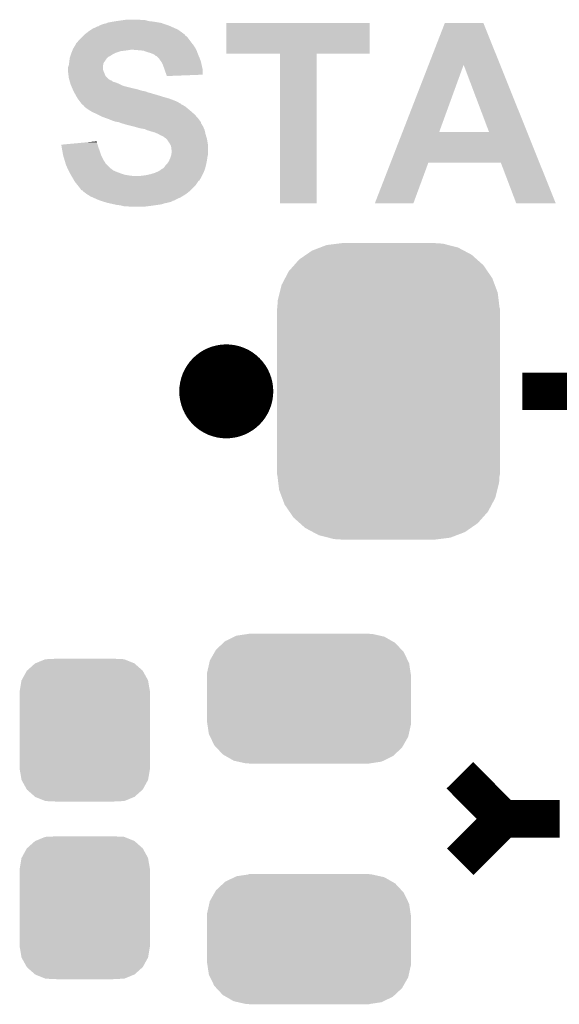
# Model space of a CAD drawing. Extents: x -1.3 to 24.2, y -3.9 to 53.4.
# Tile 29 of 45: x 18.3 to 21.2, y 25.3 to 30.6. Entities that reach past the tile are written whole.
import ezdxf

# ---------------------------------------------------------------- set-up
doc = ezdxf.new("R2010")
doc.units = 0
doc.layers.get('0').update_dxf_attribs({"linetype": 'CONTINUOUS'})
doc.layers.add('LTE_IOT_24_CLICK_V101_GTO', color=11, linetype='CONTINUOUS')
doc.layers.add('LTE_IOT_24_CLICK_V101_GTS', color=8, linetype='CONTINUOUS')

# ---------------------------------------------------------------- blocks, each defined once
blk = doc.blocks.new('CUSTOM_107')
for points in [[(-0.267216, 0.361152), (-0.213724, 0.383108), (0.26779, 0.361152), (0.21312, 0.383108)], [(-0.213724, 0.383108), (-0.20803, 0.383392), (0.21312, 0.383108), (0.212412, 0.383392)], [(-0.20803, 0.383392), (-0.154122, 0.38608), (0.212412, 0.383392), (0.154132, 0.38608)], [(-0.341452, 0.269636), (-0.313432, 0.320688), (0.341702, 0.269636), (0.313176, 0.320688)], [(-0.313432, 0.320688), (-0.312264, 0.321732), (0.313176, 0.320688), (0.312592, 0.321732)], [(-0.312264, 0.321732), (-0.26893, 0.360448), (0.312592, 0.321732), (0.268592, 0.360448)], [(-0.26893, 0.360448), (-0.267216, 0.361152), (0.268592, 0.360448), (0.26779, 0.361152)], [(-0.35179, 0.21082), (-0.342144, 0.268372), (0.35179, 0.21082), (0.34192, 0.268372)], [(-0.342144, 0.268372), (-0.341452, 0.269636), (0.34192, 0.268372), (0.341702, 0.269636)], [(-0.35179, 0.20955), (-0.35179, 0.21082), (0.35179, 0.20955), (0.35179, 0.21082)], [(-0.35179, -0.20955), (-0.35179, 0.20955), (0.35179, -0.20955), (0.35179, 0.20955)], [(-0.35179, -0.21082), (-0.35179, -0.20955), (0.35179, -0.21082), (0.35179, -0.20955)], [(-0.34192, -0.268358), (-0.35179, -0.21082), (0.342148, -0.268358), (0.35179, -0.21082)], [(-0.341702, -0.269636), (-0.34192, -0.268358), (0.341446, -0.269636), (0.342148, -0.268358)], [(-0.313184, -0.320676), (-0.341702, -0.269636), (0.31344, -0.320676), (0.341446, -0.269636)], [(-0.312594, -0.321732), (-0.313184, -0.320676), (0.312258, -0.321732), (0.31344, -0.320676)], [(-0.268602, -0.36044), (-0.312594, -0.321732), (0.26894, -0.36044), (0.312258, -0.321732)], [(-0.267792, -0.361154), (-0.268602, -0.36044), (0.2672, -0.361154), (0.26894, -0.36044)], [(-0.213136, -0.383104), (-0.267792, -0.361154), (0.213734, -0.383104), (0.2672, -0.361154)], [(-0.212414, -0.383394), (-0.213136, -0.383104), (0.207926, -0.383394), (0.213734, -0.383104)], [(-0.154122, -0.38608), (-0.212414, -0.383394), (0.154132, -0.38608), (0.207926, -0.383394)]]:
    blk.add_solid(points)
blk = doc.blocks.new('CUSTOM_169')
for points in [[(-0.452798, 0.31101), (-0.402768, 0.335186), (0.449132, 0.31101), (0.406952, 0.335186)], [(-0.402768, 0.335186), (-0.391944, 0.340416), (0.406952, 0.335186), (0.383606, 0.340416)], [(-0.391944, 0.340416), (-0.328824, 0.34996), (0.383606, 0.340416), (0.341002, 0.34996)], [(-0.328824, 0.34996), (-0.32512, 0.35052), (0.341002, 0.34996), (0.32512, 0.35052)], [(-0.32512, 0.35052), (-0.32512, 0.35179), (0.32512, 0.35052), (0.32512, 0.35179)], [(-0.502238, 0.26493), (-0.462918, 0.301578), (0.499748, 0.26493), (0.465588, 0.301578)], [(-0.462918, 0.301578), (-0.452798, 0.31101), (0.465588, 0.301578), (0.449132, 0.31101)], [(-0.535846, 0.206294), (-0.50957, 0.252138), (0.533824, 0.206294), (0.51167, 0.252138)], [(-0.50957, 0.252138), (-0.502238, 0.26493), (0.51167, 0.252138), (0.499748, 0.26493)], [(-0.55062, 0.140344), (-0.53921, 0.191284), (0.54878, 0.140344), (0.541076, 0.191284)], [(-0.53921, 0.191284), (-0.535846, 0.206294), (0.541076, 0.191284), (0.533824, 0.206294)], [(-0.55118, 0.12446), (-0.55062, 0.140344), (0.55118, 0.12446), (0.54878, 0.140344)], [(-0.55118, -0.12446), (-0.55118, 0.12446), (0.55118, -0.12446), (0.55118, 0.12446)], [(-0.548778, -0.140342), (-0.55118, -0.12446), (0.55062, -0.140342), (0.55118, -0.12446)], [(-0.541076, -0.191284), (-0.548778, -0.140342), (0.539208, -0.191284), (0.55062, -0.140342)], [(-0.533822, -0.206292), (-0.541076, -0.191284), (0.535846, -0.206292), (0.539208, -0.191284)], [(-0.51167, -0.252138), (-0.533822, -0.206292), (0.509568, -0.252138), (0.535846, -0.206292)], [(-0.499748, -0.264928), (-0.51167, -0.252138), (0.502238, -0.264928), (0.509568, -0.252138)], [(-0.46559, -0.301578), (-0.499748, -0.264928), (0.462916, -0.301578), (0.502238, -0.264928)], [(-0.449132, -0.31101), (-0.46559, -0.301578), (0.452798, -0.31101), (0.462916, -0.301578)], [(-0.406954, -0.335186), (-0.449132, -0.31101), (0.402766, -0.335186), (0.452798, -0.31101)], [(-0.383606, -0.340416), (-0.406954, -0.335186), (0.391944, -0.340416), (0.402766, -0.335186)], [(-0.341004, -0.34996), (-0.383606, -0.340416), (0.328822, -0.34996), (0.391944, -0.340416)], [(-0.32512, -0.35052), (-0.341004, -0.34996), (0.32512, -0.35052), (0.328822, -0.34996)], [(-0.32512, -0.35179), (-0.32512, -0.35052), (0.32512, -0.35179), (0.32512, -0.35052)]]:
    blk.add_solid(points)
blk = doc.blocks.new('CUSTOM_174')
for points in [[(-0.333938, 0.790942), (-0.273256, 0.798498), (0.32361, 0.790942), (0.29379, 0.798498)], [(-0.273256, 0.798498), (-0.25019, 0.80137), (0.29379, 0.798498), (0.25019, 0.80137)], [(-0.44566, 0.738152), (-0.412794, 0.76087), (0.45012, 0.738152), (0.407388, 0.76087)], [(-0.412794, 0.76087), (-0.368484, 0.777768), (0.407388, 0.76087), (0.3756, 0.777768)], [(-0.368484, 0.777768), (-0.333938, 0.790942), (0.3756, 0.777768), (0.32361, 0.790942)], [(-0.50967, 0.681926), (-0.482218, 0.71288), (0.51306, 0.681926), (0.47841, 0.71288)], [(-0.482218, 0.71288), (-0.44566, 0.738152), (0.47841, 0.71288), (0.45012, 0.738152)], [(-0.55793, 0.61233), (-0.538216, 0.649738), (0.560798, 0.61233), (0.53514, 0.649738)], [(-0.538216, 0.649738), (-0.50967, 0.681926), (0.53514, 0.649738), (0.51306, 0.681926)], [(-0.577562, 0.575076), (-0.55793, 0.61233), (0.574852, 0.575076), (0.560798, 0.61233)], [(-0.597996, 0.49319), (-0.587972, 0.533366), (0.595442, 0.49319), (0.590586, 0.533366)], [(-0.587972, 0.533366), (-0.577562, 0.575076), (0.590586, 0.533366), (0.574852, 0.575076)], [(-0.60071, 0.44958), (-0.597996, 0.49319), (0.60071, 0.44958), (0.595442, 0.49319)], [(-0.60198, -0.44958), (-0.60198, 0.44958), (0.60198, -0.44958), (0.60198, 0.44958)], [(-0.59544, -0.49319), (-0.60071, -0.44958), (0.597996, -0.49319), (0.60071, -0.44958)], [(-0.590586, -0.533366), (-0.59544, -0.49319), (0.58797, -0.533366), (0.597996, -0.49319)], [(-0.57485, -0.575076), (-0.590586, -0.533366), (0.577562, -0.575076), (0.58797, -0.533366)], [(-0.560798, -0.61233), (-0.57485, -0.575076), (0.557928, -0.61233), (0.577562, -0.575076)], [(-0.535138, -0.649738), (-0.560798, -0.61233), (0.538216, -0.649738), (0.557928, -0.61233)], [(-0.51306, -0.681926), (-0.535138, -0.649738), (0.509668, -0.681926), (0.538216, -0.649738)], [(-0.478408, -0.71288), (-0.51306, -0.681926), (0.482218, -0.71288), (0.509668, -0.681926)], [(-0.45012, -0.738152), (-0.478408, -0.71288), (0.445658, -0.738152), (0.482218, -0.71288)], [(-0.407386, -0.76087), (-0.45012, -0.738152), (0.412794, -0.76087), (0.445658, -0.738152)], [(-0.3756, -0.777768), (-0.407386, -0.76087), (0.368482, -0.777768), (0.412794, -0.76087)], [(-0.323608, -0.790942), (-0.3756, -0.777768), (0.333938, -0.790942), (0.368482, -0.777768)], [(-0.29379, -0.798498), (-0.323608, -0.790942), (0.273254, -0.798498), (0.333938, -0.790942)], [(-0.25019, -0.80137), (-0.29379, -0.798498), (0.25019, -0.80137), (0.273254, -0.798498)]]:
    blk.add_solid(points)

msp = doc.modelspace()

# ---------------------------------------------------------------- linework, layer by layer
at = {"layer": 'LTE_IOT_24_CLICK_V101_GTO', "const_width": 0.254}
msp.add_lwpolyline([(19.28114, 28.6004, 1), (19.53514, 28.6004, 1)], format="xyb", close=True, dxfattribs=at)
at = {"layer": 'LTE_IOT_24_CLICK_V101_GTO', "const_width": 0.2032}
for points in [[(21.00834, 28.6004), (21.36394, 28.6004)], [(20.67052, 26.52522), (20.9042, 26.289)], [(20.67306, 26.05786), (20.9042, 26.289)], [(20.9042, 26.289), (21.209, 26.289)]]:
    msp.add_lwpolyline(points, dxfattribs=at)
at = {"layer": 'LTE_IOT_24_CLICK_V101_GTO'}
for points in [[(18.83156, 30.60446), (18.84934, 30.607), (18.980154, 30.60446), (18.971264, 30.607)], [(18.84934, 30.607), (18.867122, 30.60954), (18.953482, 30.607), (18.938238, 30.60954)], [(18.66392, 30.54604), (18.679154, 30.556198), (19.160744, 30.54604), (19.146522, 30.556198)], [(18.679154, 30.556198), (18.686778, 30.56128), (19.146522, 30.556198), (19.135088, 30.56128)], [(18.686778, 30.56128), (18.714724, 30.57398), (19.135088, 30.56128), (19.106514, 30.57398)], [(18.714724, 30.57398), (18.717266, 30.573986), (19.106514, 30.57398), (19.1065, 30.573986)], [(18.717266, 30.573986), (18.7198, 30.57652), (19.1065, 30.573986), (19.100798, 30.57652)], [(18.7198, 30.57652), (18.719804, 30.576522), (19.100798, 30.57652), (19.100794, 30.576522)], [(18.719804, 30.576522), (18.729962, 30.5816), (19.100794, 30.576522), (19.08556, 30.5816)], [(18.729962, 30.5816), (18.737582, 30.58414), (19.08556, 30.5816), (19.07794, 30.58414)], [(18.737582, 30.58414), (18.745202, 30.58668), (19.07794, 30.58414), (19.071166, 30.58668)], [(18.745202, 30.58668), (18.757902, 30.589222), (19.071166, 30.58668), (19.064386, 30.589222)], [(18.757902, 30.589222), (18.764244, 30.591758), (19.064386, 30.589222), (19.057622, 30.591758)], [(18.764244, 30.591758), (18.770602, 30.5943), (19.057622, 30.591758), (19.042374, 30.5943)], [(18.770602, 30.5943), (18.79854, 30.59938), (19.042374, 30.5943), (19.0119, 30.59938)], [(18.79854, 30.59938), (18.81505, 30.60192), (19.0119, 30.59938), (18.989042, 30.60192)], [(18.81505, 30.60192), (18.83156, 30.60446), (18.989042, 30.60192), (18.980154, 30.60446)], [(19.40814, 30.426684), (19.408162, 30.591736), (20.182816, 30.426684), (20.18284, 30.591736)], [(19.408162, 30.591736), (19.408164, 30.59176), (20.18284, 30.591736), (19.408164, 30.59176)], [(20.501514, 30.365642), (20.58925, 30.591744), (20.888194, 30.365642), (20.797524, 30.591744)], [(20.58925, 30.591744), (20.589258, 30.59176), (20.797524, 30.591744), (20.589258, 30.59176)], [(18.610582, 30.49778), (18.62836, 30.515558), (19.210656, 30.49778), (19.19732, 30.515558)], [(18.62836, 30.515558), (18.63344, 30.520638), (19.19732, 30.515558), (19.192238, 30.520638)], [(18.63344, 30.520638), (18.635982, 30.52318), (19.192238, 30.520638), (19.187166, 30.52318)], [(18.635982, 30.52318), (18.641056, 30.528254), (19.187166, 30.52318), (19.184622, 30.528254)], [(18.641056, 30.528254), (18.641062, 30.52826), (19.184622, 30.528254), (19.184616, 30.52826)], [(18.641062, 30.52826), (18.660654, 30.5435), (19.184616, 30.52826), (19.1643, 30.5435)], [(18.660654, 30.5435), (18.66392, 30.54604), (19.1643, 30.5435), (19.160744, 30.54604)], [(18.57705, 30.44444), (18.578066, 30.44698), (18.87728, 30.44444), (18.892518, 30.44698)], [(18.578066, 30.44698), (18.5801, 30.452062), (19.24558, 30.44698), (19.24304, 30.452062)], [(18.5801, 30.452062), (18.583144, 30.457138), (19.24304, 30.452062), (19.2405, 30.457138)], [(18.583144, 30.457138), (18.59229, 30.47238), (19.2405, 30.457138), (19.23034, 30.47238)], [(18.59229, 30.47238), (18.59534, 30.477462), (19.23034, 30.47238), (19.226276, 30.477462)], [(18.59534, 30.477462), (18.595346, 30.480006), (19.226276, 30.477462), (19.22424, 30.480006)], [(18.595346, 30.480006), (18.600418, 30.48508), (19.22424, 30.480006), (19.22018, 30.48508)], [(18.600418, 30.48508), (18.60296, 30.487622), (19.22018, 30.48508), (19.218274, 30.487622)], [(18.60296, 30.487622), (18.610582, 30.49778), (19.218274, 30.487622), (19.210656, 30.49778)], [(18.9357, 30.44444), (18.905222, 30.44698), (19.24685, 30.44444), (19.24558, 30.44698)], [(18.560344, 30.38602), (18.562038, 30.40126), (18.75282, 30.38602), (18.76298, 30.40126)], [(18.562038, 30.40126), (18.562322, 30.403802), (18.76298, 30.40126), (18.765522, 30.403802)], [(18.562322, 30.403802), (18.564012, 30.408874), (18.765522, 30.403802), (18.770594, 30.408874)], [(18.564012, 30.408874), (18.564014, 30.40888), (18.770594, 30.408874), (18.773138, 30.40888)], [(18.564014, 30.40888), (18.568246, 30.42158), (18.773138, 30.40888), (18.793462, 30.42158)], [(18.568246, 30.42158), (18.56994, 30.42666), (18.793462, 30.42158), (18.80362, 30.42666)], [(18.56994, 30.42666), (18.57197, 30.43174), (18.80362, 30.42666), (18.81378, 30.43174)], [(18.57197, 30.43174), (18.575018, 30.439358), (18.81378, 30.43174), (18.836638, 30.439358)], [(18.575018, 30.439358), (18.57705, 30.44444), (18.836638, 30.439358), (18.87728, 30.44444)], [(18.961098, 30.4419), (18.9357, 30.44444), (19.24812, 30.4419), (19.24685, 30.44444)], [(18.98142, 30.43428), (18.961098, 30.4419), (19.250978, 30.43428), (19.24812, 30.4419)], [(18.9992, 30.429202), (18.98142, 30.43428), (19.252882, 30.429202), (19.250978, 30.43428)], [(19.0119, 30.42412), (18.9992, 30.429202), (19.254788, 30.42412), (19.252882, 30.429202)], [(19.01698, 30.42158), (19.0119, 30.42412), (19.25574, 30.42158), (19.254788, 30.42412)], [(19.022056, 30.419042), (19.01698, 30.42158), (19.256828, 30.419042), (19.25574, 30.42158)], [(19.027134, 30.413966), (19.022056, 30.419042), (19.259004, 30.413966), (19.256828, 30.419042)], [(19.029676, 30.41396), (19.027134, 30.413966), (19.259006, 30.41396), (19.259004, 30.413966)], [(19.03984, 30.4038), (19.029676, 30.41396), (19.26336, 30.4038), (19.259006, 30.41396)], [(19.044918, 30.398722), (19.03984, 30.4038), (19.265266, 30.398722), (19.26336, 30.4038)], [(19.055806, 30.383478), (19.044918, 30.398722), (19.27098, 30.383478), (19.265266, 30.398722)], [(19.697676, 30.42666), (19.40814, 30.426684), (20.182816, 30.42666), (20.182816, 30.426684)], [(19.697678, 30.426636), (19.697676, 30.42666), (19.89582, 30.426636), (20.182816, 30.42666)], [(19.6977, 29.616424), (19.697678, 30.426636), (19.895796, 29.616424), (19.89582, 30.426636)], [(18.55216, 30.337762), (18.552162, 30.350464), (18.742662, 30.337762), (18.742662, 30.350464)], [(18.552162, 30.350464), (18.557236, 30.363158), (18.742662, 30.350464), (18.74266, 30.363158)], [(18.557236, 30.363158), (18.55724, 30.363164), (18.74266, 30.363158), (18.74266, 30.363164)], [(18.55724, 30.363164), (18.559054, 30.37586), (18.74266, 30.363164), (18.745198, 30.37586)], [(18.559054, 30.37586), (18.55978, 30.38094), (18.745198, 30.37586), (18.749008, 30.38094)], [(18.55978, 30.38094), (18.560344, 30.38602), (18.749008, 30.38094), (18.75282, 30.38602)], [(19.057618, 30.380938), (19.055806, 30.383478), (19.271546, 30.380938), (19.27098, 30.383478)], [(19.06524, 30.3657), (19.057618, 30.380938), (19.274932, 30.3657), (19.271546, 30.380938)], [(19.07286, 30.34538), (19.06524, 30.3657), (19.279448, 30.34538), (19.274932, 30.3657)], [(19.075402, 30.337758), (19.07286, 30.34538), (19.28114, 30.337758), (19.279448, 30.34538)], [(20.360604, 30.002508), (20.501514, 30.365642), (20.55877, 30.002508), (20.690824, 30.365642)], [(20.82797, 30.00248), (20.690824, 30.365642), (21.033826, 30.00248), (20.888194, 30.365642)], [(18.552162, 30.337758), (18.55216, 30.337762), (18.742662, 30.337758), (18.742662, 30.337762)], [(18.553008, 30.33014), (18.552162, 30.337758), (18.7452, 30.33014), (18.742662, 30.337758)], [(18.554136, 30.319978), (18.553008, 30.33014), (18.750282, 30.319978), (18.7452, 30.33014)], [(18.5547, 30.3149), (18.554136, 30.319978), (18.751552, 30.3149), (18.750282, 30.319978)], [(18.555336, 30.309816), (18.5547, 30.3149), (18.752822, 30.309816), (18.751552, 30.3149)], [(18.556606, 30.29966), (18.555336, 30.309816), (18.760442, 30.29966), (18.752822, 30.309816)], [(18.55724, 30.294582), (18.556606, 30.29966), (18.76552, 30.294582), (18.760442, 30.29966)], [(18.558692, 30.2895), (18.55724, 30.294582), (18.7706, 30.2895), (18.76552, 30.294582)], [(18.560144, 30.28442), (18.558692, 30.2895), (18.778222, 30.28442), (18.7706, 30.2895)], [(19.07794, 30.330138), (19.075402, 30.337758), (19.281132, 30.330138), (19.28114, 30.337758)], [(19.08302, 30.31744), (19.07794, 30.330138), (19.28112, 30.31744), (19.281132, 30.330138)], [(19.084714, 30.31236), (19.08302, 30.31744), (19.281116, 30.31236), (19.28112, 30.31744)], [(19.085558, 30.309822), (19.084714, 30.31236), (19.215776, 30.309822), (19.281116, 30.31236)], [(19.08556, 30.304764), (19.085558, 30.309822), (19.08556, 30.304764), (19.215776, 30.309822)], [(18.56087, 30.28188), (18.560144, 30.28442), (18.783302, 30.28188), (18.778222, 30.28442)], [(18.561596, 30.279336), (18.56087, 30.28188), (18.79092, 30.279336), (18.783302, 30.28188)], [(18.563046, 30.274258), (18.561596, 30.279336), (18.796006, 30.274258), (18.79092, 30.279336)], [(18.563772, 30.271718), (18.563046, 30.274258), (18.806162, 30.271718), (18.796006, 30.274258)], [(18.566674, 30.26156), (18.563772, 30.271718), (18.83156, 30.26156), (18.806162, 30.271718)], [(18.567398, 30.25902), (18.566674, 30.26156), (18.836642, 30.25902), (18.83156, 30.26156)], [(18.569576, 30.25394), (18.567398, 30.25902), (18.846802, 30.25394), (18.836642, 30.25902)], [(18.571752, 30.248862), (18.569576, 30.25394), (18.86204, 30.248862), (18.846802, 30.25394)], [(18.576108, 30.2387), (18.571752, 30.248862), (18.90268, 30.2387), (18.86204, 30.248862)], [(18.578286, 30.23362), (18.576108, 30.2387), (18.925538, 30.23362), (18.90268, 30.2387)], [(18.581552, 30.226), (18.578286, 30.23362), (18.95094, 30.226), (18.925538, 30.23362)], [(18.58264, 30.22346), (18.581552, 30.226), (18.958564, 30.22346), (18.95094, 30.226)], [(18.58264, 30.223458), (18.58264, 30.22346), (18.96365, 30.223458), (18.963642, 30.22346)], [(18.584026, 30.220918), (18.58264, 30.223458), (18.973802, 30.220918), (18.96365, 30.223458)], [(18.586796, 30.21584), (18.584026, 30.220918), (18.986502, 30.21584), (18.973802, 30.220918)], [(18.588184, 30.213298), (18.586796, 30.21584), (18.9992, 30.213298), (18.986502, 30.21584)], [(18.590954, 30.20822), (18.588184, 30.213298), (19.01444, 30.20822), (18.9992, 30.213298)], [(18.593724, 30.20314), (18.590954, 30.20822), (19.03222, 30.20314), (19.01444, 30.20822)], [(18.59788, 30.19552), (18.593724, 30.20314), (19.056986, 30.19552), (19.03222, 30.20314)], [(18.599404, 30.19298), (18.59788, 30.19552), (19.06524, 30.19298), (19.056986, 30.19552)], [(18.605498, 30.182822), (18.599404, 30.19298), (19.1008, 30.182822), (19.06524, 30.19298)], [(18.615026, 30.17012), (18.605498, 30.182822), (19.13382, 30.17012), (19.1008, 30.182822)], [(18.620742, 30.1625), (18.615026, 30.17012), (19.149058, 30.1625), (19.13382, 30.17012)], [(18.626458, 30.15488), (18.620742, 30.1625), (19.161762, 30.15488), (19.149058, 30.1625)], [(18.626476, 30.154856), (18.626458, 30.15488), (19.1643, 30.154856), (19.161762, 30.15488)], [(18.62836, 30.152342), (18.626476, 30.154856), (19.164316, 30.152342), (19.1643, 30.154856)], [(18.62837, 30.152334), (18.62836, 30.152342), (19.164316, 30.152334), (19.164316, 30.152342)], [(18.633442, 30.147262), (18.62837, 30.152334), (19.174456, 30.147262), (19.164316, 30.152334)], [(18.633446, 30.14726), (18.633442, 30.147262), (19.174458, 30.14726), (19.174456, 30.147262)], [(18.638514, 30.14472), (18.633446, 30.14726), (19.178692, 30.14472), (19.174458, 30.14726)], [(18.641058, 30.139644), (18.638514, 30.14472), (19.187154, 30.139644), (19.178692, 30.14472)], [(18.641064, 30.13964), (18.641058, 30.139644), (19.18716, 30.13964), (19.187154, 30.139644)], [(18.65376, 30.12948), (18.641064, 30.13964), (19.199352, 30.12948), (19.18716, 30.13964)], [(18.669, 30.11932), (18.65376, 30.12948), (19.211544, 30.11932), (19.199352, 30.12948)], [(18.67789, 30.11424), (18.669, 30.11932), (19.21764, 30.11424), (19.211544, 30.11932)], [(18.686778, 30.10916), (18.67789, 30.11424), (19.223448, 30.10916), (19.21764, 30.11424)], [(18.70456, 30.10154), (18.686778, 30.10916), (19.232156, 30.10154), (19.223448, 30.10916)], [(18.71472, 30.09646), (18.70456, 30.10154), (19.237962, 30.09646), (19.232156, 30.10154)], [(18.74012, 30.08376), (18.71472, 30.09646), (19.249076, 30.08376), (19.237962, 30.09646)], [(18.761452, 30.076142), (18.74012, 30.08376), (19.25574, 30.076142), (19.249076, 30.08376)], [(18.77568, 30.07106), (18.761452, 30.076142), (19.259552, 30.07106), (19.25574, 30.076142)], [(18.793462, 30.06344), (18.77568, 30.07106), (19.265266, 30.06344), (19.259552, 30.07106)], [(18.808698, 30.058362), (18.793462, 30.06344), (19.269074, 30.058362), (19.265266, 30.06344)], [(18.826476, 30.05582), (18.808698, 30.058362), (19.27098, 30.05582), (19.269074, 30.058362)], [(18.826482, 30.055818), (18.826476, 30.05582), (19.27098, 30.055818), (19.27098, 30.05582)], [(18.83918, 30.05074), (18.826482, 30.055818), (19.270984, 30.05074), (19.27098, 30.055818)], [(18.8392, 30.050734), (18.83918, 30.05074), (19.270984, 30.050734), (19.270984, 30.05074)], [(18.846802, 30.0482), (18.8392, 30.050734), (19.272674, 30.0482), (19.270984, 30.050734)], [(18.856958, 30.045662), (18.846802, 30.0482), (19.274368, 30.045662), (19.272674, 30.0482)], [(18.862036, 30.043122), (18.856958, 30.045662), (19.27606, 30.043122), (19.274368, 30.045662)], [(18.864578, 30.04312), (18.862036, 30.043122), (19.276062, 30.04312), (19.27606, 30.043122)], [(18.90522, 30.03296), (18.864578, 30.04312), (19.282156, 30.03296), (19.276062, 30.04312)], [(18.914118, 30.030418), (18.90522, 30.03296), (19.28368, 30.030418), (19.282156, 30.03296)], [(18.940778, 30.0228), (18.914118, 30.030418), (19.286946, 30.0228), (19.28368, 30.030418)], [(18.95602, 30.02026), (18.940778, 30.0228), (19.288034, 30.02026), (19.286946, 30.0228)], [(18.968718, 30.01772), (18.95602, 30.02026), (19.289122, 30.01772), (19.288034, 30.02026)], [(18.978878, 30.01264), (18.968718, 30.01772), (19.2913, 30.01264), (19.289122, 30.01772)], [(18.978886, 30.012638), (18.978878, 30.01264), (19.2913, 30.012638), (19.2913, 30.01264)], [(18.98904, 30.010098), (18.978886, 30.012638), (19.291866, 30.010098), (19.2913, 30.012638)], [(19.004282, 30.00502), (18.98904, 30.010098), (19.292994, 30.00502), (19.291866, 30.010098)], [(19.014438, 30.002482), (19.004282, 30.00502), (19.293558, 30.002482), (19.292994, 30.00502)], [(19.019516, 29.999942), (19.014438, 30.002482), (19.294122, 29.999942), (19.293558, 30.002482)], [(19.022056, 29.99994), (19.019516, 29.999942), (19.294124, 29.99994), (19.294122, 29.999942)], [(19.039838, 29.99232), (19.022056, 29.99994), (19.295816, 29.99232), (19.294124, 29.99994)], [(19.044068, 29.989782), (19.039838, 29.99232), (19.29638, 29.989782), (19.295816, 29.99232)], [(19.052538, 29.9847), (19.044068, 29.989782), (19.297906, 29.9847), (19.29638, 29.989782)], [(19.065242, 29.97962), (19.052538, 29.9847), (19.29943, 29.97962), (19.297906, 29.9847)], [(19.0754, 29.972), (19.065242, 29.97962), (19.301716, 29.972), (19.29943, 29.97962)], [(19.08302, 29.96692), (19.0754, 29.972), (19.30324, 29.96692), (19.301716, 29.972)], [(19.08556, 29.96438), (19.08302, 29.96692), (19.304, 29.96438), (19.30324, 29.96692)], [(20.296528, 29.83738), (20.360592, 30.00248), (21.100032, 29.83738), (21.033826, 30.00248)], [(20.360592, 30.00248), (20.360604, 30.002508), (20.82797, 30.00248), (20.55877, 30.002508)], [(18.516622, 29.933898), (18.543858, 29.936438), (18.712908, 29.933898), (18.712182, 29.936438)], [(18.519152, 29.91866), (18.516622, 29.933898), (18.71726, 29.91866), (18.712908, 29.933898)], [(18.52168, 29.90342), (18.519152, 29.91866), (18.722976, 29.90342), (18.71726, 29.91866)], [(18.543858, 29.936438), (18.59831, 29.941516), (18.712182, 29.936438), (18.709642, 29.941516)], [(18.59831, 29.941516), (18.652782, 29.946596), (18.709642, 29.941516), (18.70964, 29.946596)], [(18.652782, 29.946596), (18.707106, 29.951662), (18.70964, 29.946596), (18.707106, 29.951662)], [(19.090634, 29.959306), (19.08556, 29.96438), (19.304846, 29.959306), (19.304, 29.96438)], [(19.09064, 29.956762), (19.090634, 29.959306), (19.30527, 29.956762), (19.304846, 29.959306)], [(19.09826, 29.9466), (19.09064, 29.956762), (19.306964, 29.9466), (19.30527, 29.956762)], [(19.103338, 29.938982), (19.09826, 29.9466), (19.308234, 29.938982), (19.306964, 29.9466)], [(19.105882, 29.933898), (19.103338, 29.938982), (19.30908, 29.933898), (19.308234, 29.938982)], [(19.10842, 29.928822), (19.105882, 29.933898), (19.30908, 29.928822), (19.30908, 29.933898)], [(19.11096, 29.918662), (19.10842, 29.928822), (19.30908, 29.918662), (19.30908, 29.928822)], [(19.11096, 29.911044), (19.11096, 29.918662), (19.30908, 29.911044), (19.30908, 29.918662)], [(18.522604, 29.89834), (18.52168, 29.90342), (18.72488, 29.89834), (18.722976, 29.90342)], [(18.52676, 29.87548), (18.522604, 29.89834), (18.7325, 29.87548), (18.72488, 29.89834)], [(18.53438, 29.850082), (18.52676, 29.87548), (18.7452, 29.850082), (18.7325, 29.87548)], [(19.100438, 29.850082), (19.10588, 29.86278), (19.304, 29.850082), (19.305814, 29.86278)], [(19.10588, 29.86278), (19.107572, 29.867858), (19.305814, 29.86278), (19.30654, 29.867858)], [(19.107572, 29.867858), (19.110958, 29.878018), (19.30654, 29.867858), (19.30908, 29.878018)], [(19.110958, 29.878018), (19.11096, 29.878022), (19.30908, 29.878018), (19.30908, 29.878022)], [(19.113498, 29.903422), (19.11096, 29.911044), (19.30908, 29.903422), (19.30908, 29.911044)], [(19.11096, 29.878022), (19.1135, 29.898342), (19.30908, 29.878022), (19.30908, 29.898342)], [(19.1135, 29.898342), (19.113498, 29.903422), (19.30908, 29.898342), (19.30908, 29.903422)], [(18.540476, 29.829758), (18.53438, 29.850082), (18.757902, 29.829758), (18.7452, 29.850082)], [(18.541998, 29.82468), (18.540476, 29.829758), (18.76298, 29.82468), (18.757902, 29.829758)], [(18.549902, 29.8069), (18.541998, 29.82468), (18.78076, 29.8069), (18.76298, 29.82468)], [(18.55216, 29.80182), (18.549902, 29.8069), (18.78838, 29.80182), (18.78076, 29.8069)], [(19.065246, 29.804366), (19.07286, 29.81198), (19.29338, 29.804366), (19.295456, 29.81198)], [(19.07286, 29.81198), (19.077942, 29.819602), (19.295456, 29.81198), (19.297534, 29.819602)], [(19.077942, 29.819602), (19.08302, 29.82468), (19.297534, 29.819602), (19.29892, 29.82468)], [(19.08302, 29.82468), (19.0881, 29.82976), (19.29892, 29.82468), (19.299934, 29.82976)], [(19.0881, 29.82976), (19.09826, 29.844998), (19.299934, 29.82976), (19.302982, 29.844998)], [(19.09826, 29.844998), (19.100438, 29.850082), (19.302982, 29.844998), (19.304, 29.850082)], [(20.210792, 29.616432), (20.29652, 29.837362), (20.419052, 29.616432), (20.500336, 29.837362)], [(20.29652, 29.837362), (20.296528, 29.83738), (20.500336, 29.837362), (20.891482, 29.83738)], [(20.975316, 29.616416), (20.891482, 29.83738), (21.18864, 29.616416), (21.100032, 29.83738)], [(18.55597, 29.7942), (18.55216, 29.80182), (18.798542, 29.7942), (18.78838, 29.80182)], [(18.55978, 29.78658), (18.55597, 29.7942), (18.81632, 29.78658), (18.798542, 29.7942)], [(18.56232, 29.7815), (18.55978, 29.78658), (18.829868, 29.7815), (18.81632, 29.78658)], [(18.563772, 29.77896), (18.56232, 29.7815), (18.83664, 29.77896), (18.829868, 29.7815)], [(18.568126, 29.77134), (18.563772, 29.77896), (18.8595, 29.77134), (18.83664, 29.77896)], [(18.57103, 29.76626), (18.568126, 29.77134), (18.889978, 29.76626), (18.8595, 29.77134)], [(18.57248, 29.76372), (18.57103, 29.76626), (18.920458, 29.76372), (18.889978, 29.76626)], [(18.58264, 29.74594), (18.57248, 29.76372), (19.266124, 29.74594), (19.275826, 29.76372)], [(18.9357, 29.76372), (18.95348, 29.76626), (19.275826, 29.76372), (19.277212, 29.76626)], [(18.95348, 29.76626), (18.973798, 29.7688), (19.277212, 29.76626), (19.2786, 29.7688)], [(18.973798, 29.7688), (18.996658, 29.77388), (19.2786, 29.7688), (19.280908, 29.77388)], [(18.996658, 29.77388), (19.022062, 29.7815), (19.280908, 29.77388), (19.284372, 29.7815)], [(19.022062, 29.7815), (19.044922, 29.791662), (19.284372, 29.7815), (19.288992, 29.791662)], [(19.044922, 29.791662), (19.052028, 29.796738), (19.288992, 29.791662), (19.2913, 29.796738)], [(19.052028, 29.796738), (19.062702, 29.80436), (19.2913, 29.796738), (19.293378, 29.80436)], [(19.062702, 29.80436), (19.065246, 29.804366), (19.293378, 29.80436), (19.29338, 29.804366)], [(18.585688, 29.740862), (18.58264, 29.74594), (19.263354, 29.740862), (19.266124, 29.74594)], [(18.587214, 29.738316), (18.585688, 29.740862), (19.258282, 29.738316), (19.263354, 29.740862)], [(18.590258, 29.733242), (18.587214, 29.738316), (19.254898, 29.733242), (19.258282, 29.738316)], [(18.604486, 29.715458), (18.590258, 29.733242), (19.243038, 29.715458), (19.254898, 29.733242)], [(18.61058, 29.70784), (18.604486, 29.715458), (19.235418, 29.70784), (19.243038, 29.715458)], [(18.6182, 29.69768), (18.61058, 29.70784), (19.225258, 29.69768), (19.235418, 29.70784)], [(18.623282, 29.690064), (18.6182, 29.69768), (19.217642, 29.690064), (19.225258, 29.69768)], [(18.633424, 29.684986), (18.623282, 29.690064), (19.212564, 29.684986), (19.217642, 29.690064)], [(18.63344, 29.68245), (18.633424, 29.684986), (19.210028, 29.68245), (19.212564, 29.684986)], [(18.633454, 29.68244), (18.63344, 29.68245), (19.210018, 29.68244), (19.210028, 29.68245)], [(18.653762, 29.6672), (18.633454, 29.68244), (19.190424, 29.6672), (19.210018, 29.68244)], [(18.65783, 29.664658), (18.653762, 29.6672), (19.187158, 29.664658), (19.190424, 29.6672)], [(18.67408, 29.654502), (18.65783, 29.664658), (19.170228, 29.654502), (19.187158, 29.664658)], [(18.685514, 29.64942), (18.67408, 29.654502), (19.161758, 29.64942), (19.170228, 29.654502)], [(18.719802, 29.63418), (18.685514, 29.64942), (19.128746, 29.63418), (19.161758, 29.64942)], [(18.719808, 29.634178), (18.719802, 29.63418), (19.128742, 29.634178), (19.128746, 29.63418)], [(18.727422, 29.63164), (18.719808, 29.634178), (19.126196, 29.63164), (19.128742, 29.634178)], [(18.727434, 29.631636), (18.727422, 29.63164), (19.121114, 29.631636), (19.126196, 29.63164)], [(18.74266, 29.62656), (18.727434, 29.631636), (19.113502, 29.62656), (19.121114, 29.631636)], [(18.751122, 29.624022), (18.74266, 29.62656), (19.10588, 29.624022), (19.113502, 29.62656)], [(18.768062, 29.61894), (18.751122, 29.624022), (19.08556, 29.61894), (19.10588, 29.624022)], [(18.779502, 29.616398), (18.768062, 29.61894), (19.07286, 29.616398), (19.08556, 29.61894)], [(18.802352, 29.61132), (18.779502, 29.616398), (19.057618, 29.61132), (19.07286, 29.616398)], [(18.813782, 29.60878), (18.802352, 29.61132), (19.039838, 29.60878), (19.057618, 29.61132)], [(18.834098, 29.60624), (18.813782, 29.60878), (19.022058, 29.60624), (19.039838, 29.60878)], [(18.844258, 29.6037), (18.834098, 29.60624), (19.00428, 29.6037), (19.022058, 29.60624)], [(18.854418, 29.60116), (18.844258, 29.6037), (18.983958, 29.60116), (19.00428, 29.6037)], [(18.887438, 29.59862), (18.872198, 29.60116), (18.963638, 29.59862), (18.983958, 29.60116)], [(19.895796, 29.6164), (19.6977, 29.616424), (19.895796, 29.6164), (19.895796, 29.616424)], [(20.419042, 29.6164), (20.210792, 29.616432), (20.419042, 29.6164), (20.419052, 29.616432)], [(21.188646, 29.6164), (21.18864, 29.616416), (21.188646, 29.6164), (20.975316, 29.616416)]]:
    msp.add_solid(points, dxfattribs=at)

# ---------------------------------------------------------------- block references
at = {"layer": 'LTE_IOT_24_CLICK_V101_GTS'}
for name, p in [('CUSTOM_174', (20.28444, 28.6004)), ('CUSTOM_169', (19.85518, 26.93924)), ('CUSTOM_107', (18.6436, 26.76906)), ('CUSTOM_107', (18.6436, 25.80894)), ('CUSTOM_169', (19.85518, 25.63876))]:
    msp.add_blockref(name, p, dxfattribs=at)

doc.saveas('drawing.dxf')
